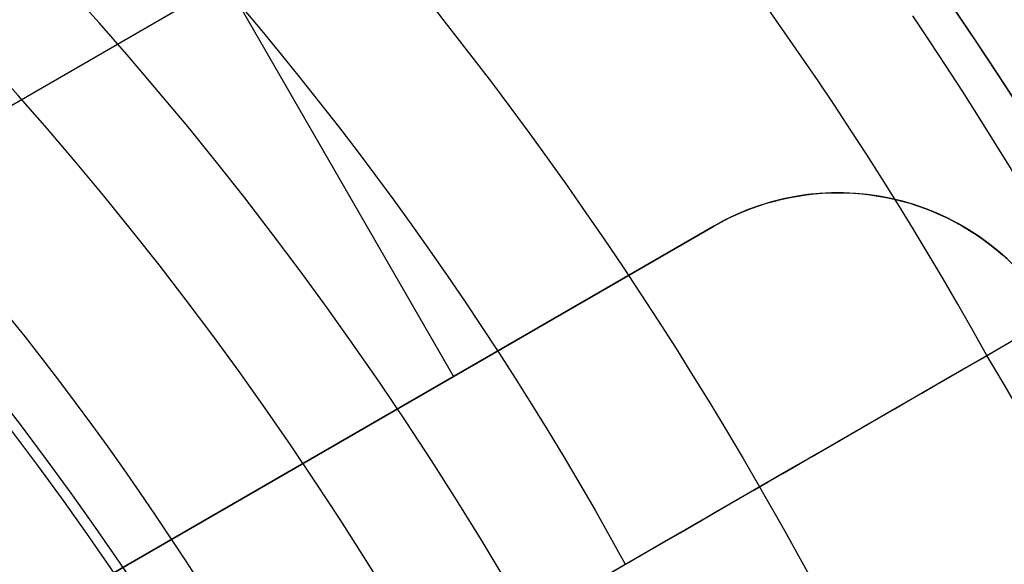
# Model space of a CAD drawing. Extents: x 19329 to 20306, y -2029 to -1182.
# Tile 31 of 66: x 19849.58 to 19861.47, y -1689.19 to -1682.62. Entities that reach past the tile are written whole.
import ezdxf

# ---------------------------------------------------------------- set-up
doc = ezdxf.new("R2010")
doc.units = 0
doc.layers.get('0').update_dxf_attribs({"linetype": 'CONTINUOUS'})
doc.layers.add('COLOR', color=7, linetype='CONTINUOUS')

msp = doc.modelspace()

# ---------------------------------------------------------------- linework, layer by layer
for p, q in [((19863.33176760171, -1675.664634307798, 261.0844421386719), (19838.21703089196, -1690.164634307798, 261.0844421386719)), ((19861.26380777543, -1686.673526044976, 103.0887206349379), (19879.45617971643, -1676.170155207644, 89.05580518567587)), ((19849.82343735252, -1678.267519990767, 258.0844421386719), (19854.82343735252, -1686.927774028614, 258.0844421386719)), ((19857.96642714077, -1685.113168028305, 261.0844421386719), (19847.57412229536, -1691.113168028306, 261.0844421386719)), ((19847.57412229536, -1691.113168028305, 258.0844421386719), (19857.96642714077, -1685.113168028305, 258.0844421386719)), ((19857.96642714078, -1685.113168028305, 259.5844421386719), (19847.57412229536, -1691.113168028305, 259.5844421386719)), ((19857.96642714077, -1685.113168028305, 258.0844421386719), (19857.96642714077, -1685.113168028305, 261.0844421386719)), ((19858.51842789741, -1688.258571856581, 62.12500292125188), (19862.46428768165, -1685.980428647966, 62.12500292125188)), ((19852.77027471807, -1688.113168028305, 261.0844421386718), (19852.77027471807, -1688.113168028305, 258.0844421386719))]:
    msp.add_line(p, q)
at = {"extrusion": (0.1124755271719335, 0.194813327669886, 0.9743700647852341)}
msp.add_lwpolyline([(-18054.37167406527, -8257.823916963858), (-18054.88222366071, -8257.51494856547), (-18055.39076947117, -8257.201283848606), (-18055.89725107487, -8256.882941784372), (-18056.4016082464, -8256.559942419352), (-18056.90378097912, -8256.232306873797), (-18057.40370950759, -8255.900057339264), (-18057.90133433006, -8255.563217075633), (-18058.39659623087, -8255.221810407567), (-18058.88943630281, -8254.87586272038), (-18059.37979596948, -8254.525400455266), (-18059.86761700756, -8254.170451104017), (-18060.35284156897, -8253.811043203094), (-18060.83541220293, -8253.447206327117), (-18061.31527187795, -8253.07897108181), (-18061.79236400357, -8252.706369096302), (-18062.26663245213, -8252.3294330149), (-18062.73802158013, -8251.948196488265), (-18063.2064762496, -8251.562694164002), (-18063.67194184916, -8251.172961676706), (-18064.13436431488, -8250.779035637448), (-18064.59369015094, -8250.380953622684), (-18065.04986644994, -8249.978754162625), (-18065.50284091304, -8249.572476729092), (-18065.95256186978, -8249.16216172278), (-18066.39897829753, -8248.747850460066), (-18066.84203984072, -8248.32958515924), (-18067.28169682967, -8247.90740892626), (-18067.71790029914, -8247.481365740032), (-18068.1506020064, -8247.051500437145), (-18068.57975444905, -8246.617858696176), (-18069.00531088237, -8246.180487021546), (-18069.42722533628, -8245.73943272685), (-18069.84545263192, -8245.294743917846), (-18070.25994839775, -8244.846469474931), (-18070.67066908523, -8244.394659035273), (-18071.07757198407, -8243.939362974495), (-18071.48061523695, -8243.480632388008), (-18071.87975785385, -8243.018519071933), (-18072.27495972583, -8242.55307550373), (-18072.66618163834, -8242.084354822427), (-18073.05338528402, -8241.61241080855), (-18073.436533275, -8241.137297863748), (-18073.81558915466, -8240.659070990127), (-18074.19051740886, -8240.177785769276), (-18074.56128347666, -8239.693498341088), (-18074.9278537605, -8239.206265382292), (-18075.29019563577, -8238.716144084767), (-18075.64827745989, -8238.223192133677), (-18076.00206858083, -8237.727467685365), (-18076.35153934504, -8237.229029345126), (-18076.69666110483, -8236.727936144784), (-18077.03740622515, -8236.224247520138), (-18077.37374808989, -8235.718023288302), (-18077.70566110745, -8235.209323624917), (-18078.03312071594, -8234.698209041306), (-18078.35610338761, -8234.184740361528), (-18078.67458663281, -8233.668978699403), (-18078.98854900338, -8233.150985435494), (-18079.29797009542, -8232.630822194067), (-18079.60283055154, -8232.108550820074), (-18079.90311206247, -8231.584233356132), (-18080.19879736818, -8231.057932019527), (-18080.48987025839, -8230.529709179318), (-18080.77631557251, -8229.999627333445), (-18081.05811919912, -8229.467749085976), (-18081.33526807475, -8228.934137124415), (-18081.60775018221, -8228.398854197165), (-18081.87555454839, -8227.861963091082), (-18082.1386712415, -8227.323526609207), (-18082.39709136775, -8226.783607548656), (-18082.65080706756, -8226.242268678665), (-18082.89981151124, -8225.699572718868), (-18083.14409889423, -8225.15558231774), (-18083.38366443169, -8224.61036003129), (-18083.61850435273, -8224.063968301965), (-18083.8486158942, -8223.51646943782), (-18084.07399729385, -8222.967925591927), (-18084.29464778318, -8222.418398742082), (-18084.51056757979, -8221.867950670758), (-18084.7217578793, -8221.316642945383), (-18084.92822084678, -8220.764536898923), (-18085.1299596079, -8220.211693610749), (-18085.32697823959, -8219.658173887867), (-18085.51928176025, -8219.104038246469), (-18085.70687611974, -8218.549346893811), (-18085.88976818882, -8217.994159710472), (-18086.06796574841, -8217.438536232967), (-18086.24147747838, -8216.882535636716), (-18086.41031294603, -8216.326216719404), (-18086.57448259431, -8215.769637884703), (-18086.73399772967, -8215.212857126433), (-18086.88887050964, -8214.655932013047), (-18087.03911393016, -8214.098919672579), (-18087.1847418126, -8213.541876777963), (-18087.32576879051, -8212.984859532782), (-18087.46221029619, -8212.427923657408), (-18087.59408254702, -8211.871124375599), (-18087.72140253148, -8211.314516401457), (-18087.84418799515, -8210.758153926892), (-18087.96245742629, -8210.202090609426), (-18088.07623004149, -8209.646379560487), (-18088.18552577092, -8209.091073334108), (-18088.29036524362, -8208.536223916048), (-18088.39076977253, -8207.981882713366), (-18088.48676133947, -8207.428100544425), (-18088.57836257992, -8206.874927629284), (-18088.66559676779, -8206.322413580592), (-18088.74848780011, -8205.77060739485), (-18088.82706018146, -8205.21955744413), (-18088.90133900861, -8204.669311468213), (-18088.97134995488, -8204.119916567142), (-18089.03711925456, -8203.571419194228), (-18089.09867368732, -8203.023865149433), (-18089.15604056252, -8202.477299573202), (-18089.20924770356, -8201.931766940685), (-18089.25832343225, -8201.387311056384), (-18089.30329655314, -8200.843975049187), (-18089.34419633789, -8200.301801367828), (-18089.38105250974, -8199.76083177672), (-18089.41389522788, -8199.221107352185), (-18089.44275507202, -8198.682668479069), (-18089.46766302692, -8198.14555484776), (-18089.48865046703, -8197.609805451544), (-18089.50574914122, -8197.075458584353), (-18089.51899115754, -8196.542551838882), (-18089.52840896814, -8196.011122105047), (-18089.53403535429, -8195.481205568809), (-18089.5359034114, -8194.952837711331), (-18089.53410419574, -8194.434296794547), (-18089.52868554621, -8193.914263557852), (-18089.51961616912, -8193.392771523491), (-18089.50686506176, -8192.869854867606), (-18089.49040152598, -8192.3455484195), (-18089.4701951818, -8191.819887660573), (-18089.4462159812, -8191.29290872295), (-18089.41843422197, -8190.764648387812), (-18089.38682056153, -8190.235144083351), (-18089.35134603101, -8189.704433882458), (-18089.31198204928, -8189.172556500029), (-18089.26870043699, -8188.63955128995), (-18089.22147343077, -8188.105458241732), (-18089.17027369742, -8187.570317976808), (-18089.11507434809, -8187.034171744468), (-18089.05584895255, -8186.497061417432), (-18088.99257155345, -8185.95902948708), (-18088.92521668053, -8185.4201190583), (-18088.85375936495, -8184.880373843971), (-18088.77817515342, -8184.339838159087), (-18088.69844012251, -8183.798556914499), (-18088.61453089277, -8183.256575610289), (-18088.52642464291, -8182.713940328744), (-18088.43409912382, -8182.170697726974), (-18088.33753267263, -8181.62689502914), (-18088.23670422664, -8181.082580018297), (-18088.13159333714, -8180.537801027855), (-18088.02218018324, -8179.992606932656), (-18087.90844558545, -8179.447047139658), (-18087.79037101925, -8178.901171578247), (-18087.66793862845, -8178.355030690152), (-18087.54113123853, -8177.808675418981), (-18087.40993236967, -8177.262157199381), (-18087.27432624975, -8176.715527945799), (-18087.1342978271, -8176.168840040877), (-18086.9898327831, -8175.622146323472), (-18086.84091754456, -8175.075500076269), (-18086.68753929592, -8174.528955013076), (-18086.52968599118, -8173.982565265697), (-18086.3673463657, -8173.436385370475), (-18086.20050994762, -8172.890470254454), (-18086.02916706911, -8172.344875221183), (-18085.85330887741, -8171.799655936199), (-18085.67292734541, -8171.254868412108), (-18085.48801528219, -8170.710568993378), (-18085.29856634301, -8170.166814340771), (-18085.10457503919, -8169.623661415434), (-18084.90603674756, -8169.081167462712), (-18084.70294771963, -8168.539389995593), (-18084.49530509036, -8167.998386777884), (-18084.28310688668, -8167.458215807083), (-18084.06635203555, -8166.918935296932), (-18083.84504037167, -8166.380603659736), (-18083.61917264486, -8165.843279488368), (-18083.38875052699, -8165.307021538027), (-18083.15377661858, -8164.771888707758), (-18082.91425445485, -8164.237940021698), (-18082.67018851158, -8163.705234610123), (-18082.42158421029, -8163.173831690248), (-18082.16844792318, -8162.643790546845), (-18081.91078697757, -8162.115170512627), (-18081.64860965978, -8161.588030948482), (-18081.38192521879, -8161.062431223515), (-18081.11074386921, -8160.538430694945), (-18080.83507679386, -8160.016088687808), (-18080.55493614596, -8159.495464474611), (-18080.27033505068, -8158.976617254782), (-18079.98128760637, -8158.459606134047), (-18079.68780888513, -8157.944490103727), (-18079.38991493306, -8157.431328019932), (-18079.08762276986, -8156.920178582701), (-18078.78095038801, -8156.41110031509), (-18078.46991675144, -8155.904151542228), (-18078.15454179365, -8155.399390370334), (-18077.83484641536, -8154.896874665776), (-18077.51085248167, -8154.39666203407), (-18077.1825828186, -8153.898809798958), (-18076.85006120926, -8153.403374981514), (-18076.51331238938, -8152.910414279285), (-18076.17236204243, -8152.419984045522), (-18075.82723679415, -8151.932140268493), (-18075.47796420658, -8151.446938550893), (-18075.12457277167, -8150.964434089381), (-18074.76709190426, -8150.484681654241), (-18074.40555193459, -8150.007735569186), (-18074.03998410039, -8149.533649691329), (-18073.67042053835, -8149.062477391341), (-18073.29689427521, -8148.594271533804), (-18072.91943921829, -8148.12908445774), (-18072.53809014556, -8147.666967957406), (-18072.15288269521, -8147.207973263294), (-18071.76385335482, -8146.752151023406), (-18071.37103944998, -8146.29955128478), (-18070.97447913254, -8145.850223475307), (-18070.57421136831, -8145.404216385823), (-18070.1702759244, -8144.961578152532), (-18069.76271335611, -8144.522356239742), (-18069.35156499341, -8144.086597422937), (-18068.93687292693, -8143.654347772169), (-18068.51867999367, -8143.225652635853), (-18068.09702976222, -8142.800556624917), (-18067.67196651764, -8142.379103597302), (-18067.24353524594, -8141.961336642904), (-18066.81178161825, -8141.547298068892), (-18066.37675197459, -8141.137029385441), (-18065.93849330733, -8140.730571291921), (-18065.49705324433, -8140.327963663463), (-18065.05248003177, -8139.929245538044), (-18064.60482251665, -8139.534455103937), (-18064.15413012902, -8139.143629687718), (-18063.70045286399, -8138.756805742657), (-18063.24384126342, -8138.374018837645), (-18062.78434639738, -8137.995303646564), (-18062.32201984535, -8137.620693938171), (-18061.85691367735, -8137.250222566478), (-18061.38908043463, -8136.883921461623), (-18060.91857311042, -8136.521821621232), (-18060.4454451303, -8136.163953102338), (-18059.96975033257, -8135.810345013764), (-18059.49154294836, -8135.461025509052), (-18059.01087758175, -8135.116021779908), (-18058.5278091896, -8134.77536005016), (-18058.04239306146, -8134.439065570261), (-18057.55468479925, -8134.107162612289), (-18057.06474029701, -8133.779674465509), (-18056.57261572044, -8133.456623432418), (-18056.07836748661, -8133.138030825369), (-18055.58205224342, -8132.823916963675)], dxfattribs=at)
at = {"extrusion": (0.1124755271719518, 0.1948133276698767, 0.9743700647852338)}
msp.add_lwpolyline([(-18053.46081628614, -8132.823916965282), (-18053.98188590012, -8133.128708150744), (-18054.50100556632, -8133.438358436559), (-18055.01811201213, -8133.752850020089), (-18055.53314213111, -8134.072163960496), (-18056.04603300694, -8134.396280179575), (-18056.5567219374, -8134.725177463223), (-18057.06514645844, -8135.058833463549), (-18057.5712443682, -8135.397224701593), (-18058.07495375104, -8135.740326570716), (-18058.57621300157, -8136.088113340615), (-18059.07496084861, -8136.440558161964), (-18059.57113637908, -8136.797633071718), (-18060.06467906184, -8137.159308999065), (-18060.55552877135, -8137.525555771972), (-18061.04362581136, -8137.896342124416), (-18061.52891093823, -8138.271635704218), (-18062.01132538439, -8138.651403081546), (-18062.49081088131, -8139.035609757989), (-18062.96730968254, -8139.424220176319), (-18063.44076458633, -8139.817197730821), (-18063.91111895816, -8140.214504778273), (-18064.37831675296, -8140.616102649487), (-18064.84230253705, -8141.021951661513), (-18065.30302150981, -8141.432011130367), (-18065.76041952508, -8141.846239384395), (-18066.21444311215, -8142.264593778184), (-18066.66503949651, -8142.687030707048), (-18067.11215662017, -8143.113505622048), (-18067.55574316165, -8143.543973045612), (-18067.99574855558, -8143.978386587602), (-18068.43212301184, -8144.416698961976), (-18068.86481753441, -8144.858862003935), (-18069.29378393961, -8145.304826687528), (-18069.71897487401, -8145.754543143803), (-18070.1403438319, -8146.207960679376), (-18070.5578451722, -8146.665027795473), (-18070.9714341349, -8147.125692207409), (-18071.38106685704, -8147.589900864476), (-18071.78670038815, -8148.057599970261), (-18072.18829270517, -8148.528735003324), (-18072.58580272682, -8149.003250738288), (-18072.97919032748, -8149.481091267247), (-18073.36841635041, -8149.96220002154), (-18073.7534426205, -8150.446519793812), (-18074.13423195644, -8150.933992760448), (-18074.51074818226, -8151.424560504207), (-18074.88295613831, -8151.918164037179), (-18075.25082169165, -8152.414743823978), (-18075.61431174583, -8152.914239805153), (-18075.97339425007, -8153.416591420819), (-18076.32803820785, -8153.921737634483), (-18076.67821368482, -8154.429616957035), (-18077.0238918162, -8154.940167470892), (-18077.36504481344, -8155.453326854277), (-18077.70164597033, -8155.969032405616), (-18078.03366966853, -8156.487221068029), (-18078.36109138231, -8157.007829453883), (-18078.6838876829, -8157.53079386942), (-18079.00203624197, -8158.056050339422), (-18079.31551583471, -8158.583534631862), (-18079.62430634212, -8159.113182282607), (-18079.92838875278, -8159.644928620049), (-18080.22774516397, -8160.178708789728), (-18080.52235878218, -8160.714457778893), (-18080.81221392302, -8161.252110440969), (-18081.09729601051, -8161.791601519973), (-18081.37759157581, -8162.332865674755), (-18081.65308825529, -8162.875837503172), (-18081.92377478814, -8163.420451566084), (-18082.18964101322, -8163.966642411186), (-18082.45067786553, -8164.514344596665), (-18082.70687737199, -8165.063492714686), (-18082.9582326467, -8165.614021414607), (-18083.20473788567, -8166.165865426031), (-18083.44638836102, -8166.718959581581), (-18083.68318041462, -8167.273238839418), (-18083.91511145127, -8167.828638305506), (-18084.14217993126, -8168.385093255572), (-18084.36438536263, -8168.94253915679), (-18084.58172829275, -8169.500911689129), (-18084.79421029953, -8170.060146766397), (-18085.00183398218, -8170.620180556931), (-18085.20460295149, -8171.180949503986), (-18085.40252181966, -8171.742390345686), (-18085.59559618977, -8172.304440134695), (-18085.78383264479, -8172.867036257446), (-18085.96723873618, -8173.43011645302), (-18086.1458229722, -8173.993618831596), (-18086.31959480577, -8174.557481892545), (-18086.48856462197, -8175.121644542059), (-18086.65274372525, -8175.686046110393), (-18086.8121443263, -8176.250626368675), (-18086.96677952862, -8176.815325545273), (-18087.11666331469, -8177.380084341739), (-18087.26181053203, -8177.944843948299), (-18087.4022368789, -8178.509546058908), (-18087.53795888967, -8179.07413288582), (-18087.66899392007, -8179.638547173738), (-18087.79536013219, -8180.202732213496), (-18087.91707647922, -8180.766631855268), (-18088.03416269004, -8181.330190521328), (-18088.14663925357, -8181.89335321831), (-18088.25452740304, -8182.456065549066), (-18088.3578491, -8183.018273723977), (-18088.45662701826, -8183.579924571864), (-18088.55088452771, -8184.140965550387), (-18088.64064567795, -8184.701344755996), (-18088.72593518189, -8185.261010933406), (-18088.80677839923, -8185.819913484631), (-18088.88320131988, -8186.37800247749), (-18088.95523054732, -8186.935228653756), (-18089.02289328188, -8187.491543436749), (-18089.08621730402, -8188.046898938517), (-18089.14523095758, -8188.601247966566), (-18089.19996313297, -8189.154544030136), (-18089.25044325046, -8189.706741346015), (-18089.29670124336, -8190.257794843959), (-18089.3387675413, -8190.807660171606), (-18089.37667305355, -8191.356293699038), (-18089.41044915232, -8191.903652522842), (-18089.44012765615, -8192.44969446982), (-18089.46574081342, -8192.994378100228), (-18089.48732128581, -8193.537662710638), (-18089.50490213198, -8194.079508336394), (-18089.51851679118, -8194.619875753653), (-18089.5281990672, -8195.158726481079), (-18089.53398311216, -8195.696022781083), (-18089.53590341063, -8196.231727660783), (-18089.53415174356, -8196.743370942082), (-18089.5288765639, -8197.256467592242), (-18089.52004780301, -8197.770985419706), (-18089.50763566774, -8198.286891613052), (-18089.49161065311, -8198.804152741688), (-18089.47194355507, -8199.322734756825), (-18089.44860548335, -8199.842602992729), (-18089.42156787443, -8200.363722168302), (-18089.3908025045, -8200.886056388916), (-18089.35628150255, -8201.409569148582), (-18089.31797736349, -8201.934223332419), (-18089.27586296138, -8202.459981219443), (-18089.22991156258, -8202.986804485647), (-18089.18009683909, -8203.51465420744), (-18089.12639288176, -8204.043490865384), (-18089.06877421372, -8204.573274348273), (-18089.00721580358, -8205.103963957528), (-18088.9416930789, -8205.635518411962), (-18088.87218193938, -8206.167895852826), (-18088.79865877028, -8206.701053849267), (-18088.72110045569, -8207.234949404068), (-18088.63948439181, -8207.769538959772), (-18088.55378850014, -8208.304778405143), (-18088.46399124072, -8208.840623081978), (-18088.37007162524, -8209.377027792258), (-18088.27200923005, -8209.913946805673), (-18088.16978420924, -8210.451333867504), (-18088.06337730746, -8210.989142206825), (-18087.95276987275, -8211.527324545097), (-18087.83794386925, -8212.065833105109), (-18087.71888188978, -8212.60461962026), (-18087.59556716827, -8213.143635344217), (-18087.46798359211, -8213.682831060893), (-18087.33611571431, -8214.222157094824), (-18087.19994876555, -8214.76156332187), (-18087.05946866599, -8215.300999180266), (-18086.91466203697, -8215.840413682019), (-18086.7655162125, -8216.379755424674), (-18086.61201925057, -8216.918972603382), (-18086.45415994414, -8217.458013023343), (-18086.29192783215, -8217.996824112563), (-18086.12531321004, -8218.53535293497), (-18085.9543071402, -8219.073546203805), (-18085.77890146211, -8219.611350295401), (-18085.5990888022, -8220.148711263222), (-18085.41486258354, -8220.685574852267), (-18085.22621703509, -8221.221886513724), (-18085.03314720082, -8221.757591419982), (-18084.83564894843, -8222.292634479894), (-18084.63371897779, -8222.826960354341), (-18084.42735482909, -8223.360513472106), (-18084.21655489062, -8223.893238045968), (-18084.0013184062, -8224.425078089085), (-18083.78164548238, -8224.955977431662), (-18083.5575370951, -8225.48587973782), (-18083.32899509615, -8226.014728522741), (-18083.09602221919, -8226.542467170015), (-18082.85862208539, -8227.069038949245), (-18082.61679920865, -8227.594387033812), (-18082.37055900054, -8228.118454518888), (-18082.11990777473, -8228.641184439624), (-18081.86485275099, -8229.162519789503), (-18081.60540205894, -8229.682403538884), (-18081.34156474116, -8230.200778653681), (-18081.07335075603, -8230.717588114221), (-18080.80077098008, -8231.232774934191), (-18080.52383720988, -8231.746282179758), (-18080.24256216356, -8232.258052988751), (-18079.95695948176, -8232.768030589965), (-18079.66704372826, -8233.276158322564), (-18079.37283039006, -8233.782379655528), (-18079.07433587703, -8234.286638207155), (-18078.7715775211, -8234.788877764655), (-18078.46457357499, -8235.289042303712), (-18078.15334321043, -8235.787076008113), (-18077.83790651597, -8236.282923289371), (-18077.51828449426, -8236.776528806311), (-18077.19449905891, -8237.267837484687), (-18076.86657303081, -8237.756794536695), (-18076.53453013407, -8238.243345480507), (-18076.1983949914, -8238.727436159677), (-18075.85819311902, -8239.209012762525), (-18075.51395092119, -8239.688021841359), (-18075.16569568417, -8240.16441033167), (-18074.81345556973, -8240.638125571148), (-18074.45725960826, -8241.10911531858), (-18074.09713769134, -8241.577327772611), (-18073.73312056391, -8242.042711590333), (-18073.36523981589, -8242.505215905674), (-18072.99352787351, -8242.964790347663), (-18072.61801799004, -8243.421385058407), (-18072.23874423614, -8243.874950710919), (-18071.85574148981, -8244.325438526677), (-18071.46904542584, -8244.77280029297), (-18071.07869250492, -8245.216988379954), (-18070.68471996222, -8245.657955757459), (-18070.28716579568, -8246.095656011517), (-18069.88606875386, -8246.530043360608), (-18069.48146832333, -8246.961072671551), (-18069.0734047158, -8247.38869947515), (-18068.66191885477, -8247.812879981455), (-18068.24705236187, -8248.23357109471), (-18067.82884754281, -8248.650730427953), (-18067.40734737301, -8249.06431631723), (-18066.9825954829, -8249.474287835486), (-18066.55463614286, -8249.880604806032), (-18066.12351424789, -8250.283227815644), (-18065.68927530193, -8250.682118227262), (-18065.25196540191, -8251.077238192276), (-18064.81163122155, -8251.468550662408), (-18064.36831999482, -8251.85601940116), (-18063.92207949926, -8252.239608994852), (-18063.47295803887, -8252.619284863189), (-18063.02100442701, -8252.995013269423), (-18062.56626796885, -8253.366761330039), (-18062.1087984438, -8253.734497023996), (-18061.6486460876, -8254.098189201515), (-18061.18586157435, -8254.457807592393), (-18060.72049599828, -8254.813322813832), (-18060.25260085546, -8255.164706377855), (-18059.78222802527, -8255.511930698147), (-18059.30942975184, -8255.85496909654), (-18058.83425862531, -8256.193795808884), (-18058.35676756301, -8256.528385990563), (-18057.8770097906, -8256.858715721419), (-18057.39503882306, -8257.18476201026), (-18056.91090844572, -8257.50650279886), (-18056.42467269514, -8257.82391696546)], dxfattribs=at)
at = {"extrusion": (0.1124755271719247, 0.1948133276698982, 0.9743700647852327)}
msp.add_lwpolyline([(-18059.82186219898, -8132.823916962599), (-18060.29727702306, -8133.159034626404), (-18060.77044049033, -8133.498225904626), (-18061.24130344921, -8133.84146741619), (-18061.70981704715, -8134.18873495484), (-18062.1759327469, -8134.540003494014), (-18062.63960234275, -8134.895247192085), (-18063.10077797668, -8135.254439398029), (-18063.55941215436, -8135.617552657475), (-18064.01545776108, -8135.984558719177), (-18064.4688680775, -8136.355428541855), (-18064.91959679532, -8136.730132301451), (-18065.36759803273, -8137.108639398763), (-18065.81282634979, -8137.490918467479), (-18066.25523676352, -8137.876937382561), (-18066.69478476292, -8138.266663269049), (-18067.13142632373, -8138.660062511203), (-18067.56511792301, -8139.057100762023), (-18067.9958165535, -8139.457742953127), (-18068.42347973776, -8139.861953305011), (-18068.84806554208, -8140.269695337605), (-18069.26953259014, -8140.680931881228), (-18069.68784007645, -8141.09562508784), (-18070.10294777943, -8141.513736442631), (-18070.5148160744, -8141.93522677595), (-18070.92340594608, -8142.360056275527), (-18071.328679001, -8142.788184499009), (-18071.73059747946, -8143.219570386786), (-18072.12912426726, -8143.654172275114), (-18072.52422290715, -8144.091947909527), (-18072.91585760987, -8144.532854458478), (-18073.30399326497, -8144.976848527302), (-18073.68859545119, -8145.423886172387), (-18074.06963044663, -8145.873922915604), (-18074.44706523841, -8146.326913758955), (-18074.8208675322, -8146.782813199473), (-18075.19100576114, -8147.241575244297), (-18075.55744909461, -8147.703153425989), (-18075.92016744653, -8148.167500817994), (-18076.27913148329, -8148.634570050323), (-18076.6343126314, -8149.104313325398), (-18076.98568308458, -8149.576682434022), (-18077.33321581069, -8150.051628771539), (-18077.67688455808, -8150.529103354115), (-18078.01666386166, -8151.009056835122), (-18078.35252904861, -8151.491439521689), (-18078.68445624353, -8151.976201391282), (-18079.01242237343, -8152.463292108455), (-18079.33640517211, -8152.95266104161), (-18079.65638318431, -8153.444257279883), (-18079.9723357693, -8153.938029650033), (-18080.28424310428, -8154.433926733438), (-18080.59208618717, -8154.931896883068), (-18080.89584683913, -8155.431888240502), (-18081.19550770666, -8155.933848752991), (-18081.49105226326, -8156.437726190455), (-18081.78246481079, -8156.943468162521), (-18082.06973048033, -8157.451022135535), (-18082.35283523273, -8157.960335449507), (-18082.63176585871, -8158.47135533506), (-18082.90650997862, -8158.984028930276), (-18083.17705604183, -8159.498303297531), (-18083.44339332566, -8160.014125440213), (-18083.70551193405, -8160.531442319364), (-18083.96340279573, -8161.050200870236), (-18084.21705766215, -8161.570348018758), (-18084.46646910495, -8162.091830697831), (-18084.71163051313, -8162.614595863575), (-18084.95253608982, -8163.138590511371), (-18085.18918084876, -8163.663761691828), (-18085.42156061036, -8164.19005652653), (-18085.64967199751, -8164.717422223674), (-18085.87351243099, -8165.245806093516), (-18086.09308012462, -8165.775155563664), (-18086.30837407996, -8166.30541819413), (-18086.51939408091, -8166.836541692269), (-18086.72614068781, -8167.368473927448), (-18086.92861523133, -8167.901162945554), (-18087.12681980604, -8168.434556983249), (-18087.32075726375, -8168.968604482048), (-18087.51043120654, -8169.503254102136), (-18087.69584597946, -8170.038454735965), (-18087.87700666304, -8170.574155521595), (-18088.05391906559, -8171.110305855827), (-18088.2265897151, -8171.646855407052), (-18088.39502585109, -8172.183754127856), (-18088.55923541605, -8172.720952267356), (-18088.71922704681, -8173.258400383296), (-18088.87501006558, -8173.796049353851), (-18089.0265944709, -8174.333850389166), (-18089.17399092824, -8174.871755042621), (-18089.3172107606, -8175.409715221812), (-18089.45626593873, -8175.947683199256), (-18089.59116907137, -8176.485611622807), (-18089.72193339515, -8177.023453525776), (-18089.84857276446, -8177.561162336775), (-18089.97110164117, -8178.098691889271), (-18090.08953508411, -8178.635996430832), (-18090.20388873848, -8179.173030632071), (-18090.31417882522, -8179.709749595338), (-18090.4204221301, -8180.246108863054), (-18090.52263599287, -8180.782064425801), (-18090.62083829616, -8181.317572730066), (-18090.71504745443, -8181.852590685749), (-18090.80528240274, -8182.387075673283), (-18090.89156258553, -8182.920985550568), (-18090.97390794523, -8183.454278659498), (-18091.05233891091, -8183.986913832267), (-18091.12687638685, -8184.51885039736), (-18091.19754174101, -8185.050048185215), (-18091.26435679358, -8185.580467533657), (-18091.32734380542, -8186.11006929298), (-18091.38652546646, -8186.638814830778), (-18091.44192488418, -8187.166666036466), (-18091.49356557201, -8187.693585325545), (-18091.54147143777, -8188.219535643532), (-18091.58566677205, -8188.744480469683), (-18091.62617623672, -8189.268383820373), (-18091.66302485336, -8189.791210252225), (-18091.69623799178, -8190.312924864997), (-18091.7258413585, -8190.833493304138), (-18091.75186098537, -8191.352881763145), (-18091.77432321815, -8191.871056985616), (-18091.79325470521, -8192.38798626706), (-18091.80868238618, -8192.903637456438), (-18091.82063348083, -8193.417978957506), (-18091.82913547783, -8193.930979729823), (-18091.83421612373, -8194.442609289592), (-18091.83590341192, -8194.95283771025), (-18091.83415593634, -8195.472086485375), (-18091.8288937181, -8195.992785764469), (-18091.82008726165, -8196.514903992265), (-18091.80770733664, -8197.038409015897), (-18091.79172498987, -8197.563268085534), (-18091.77211155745, -8198.089447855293), (-18091.74883867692, -8198.616914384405), (-18091.72187829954, -8199.145633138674), (-18091.6912027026, -8199.675568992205), (-18091.6567845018, -8200.206686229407), (-18091.61859666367, -8200.738948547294), (-18091.57661251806, -8201.272319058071), (-18091.53080577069, -8201.806760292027), (-18091.48115051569, -8202.342234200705), (-18091.42762124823, -8202.878702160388), (-18091.37019287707, -8203.416124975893), (-18091.30884073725, -8203.954462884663), (-18091.24354060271, -8204.49367556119), (-18091.17426869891, -8205.033722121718), (-18091.10100171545, -8205.574561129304), (-18091.02371681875, -8206.116150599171), (-18090.94239166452, -8206.658448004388), (-18090.85700441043, -8207.20141028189), (-18090.76753372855, -8207.744993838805), (-18090.67395881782, -8208.289154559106), (-18090.57625941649, -8208.833847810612), (-18090.47441581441, -8209.37902845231), (-18090.36840886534, -8209.924650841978), (-18090.25821999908, -8210.470668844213), (-18090.14383123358, -8211.017035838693), (-18090.02522518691, -8211.563704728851), (-18089.90238508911, -8212.11062795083), (-18089.77529479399, -8212.65775748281), (-18089.64393879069, -8213.205044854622), (-18089.50830221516, -8213.752441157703), (-18089.36837086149, -8214.299897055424), (-18089.22413119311, -8214.847362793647), (-18089.07557035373, -8215.39478821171), (-18088.92267617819, -8215.942122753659), (-18088.7654372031, -8216.489315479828), (-18088.60384267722, -8217.03631507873), (-18088.43788257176, -8217.583069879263), (-18088.26754759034, -8218.129527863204), (-18088.09282917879, -8218.67563667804), (-18087.91371953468, -8219.221343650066), (-18087.73021161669, -8219.7665957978), (-18087.54229915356, -8220.311339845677), (-18087.34997665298, -8220.855522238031), (-18087.15323941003, -8221.399089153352), (-18086.95208351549, -8221.941986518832), (-18086.74650586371, -8222.484160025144), (-18086.53650416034, -8223.025555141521), (-18086.32207692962, -8223.566117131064), (-18086.10322352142, -8224.105791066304), (-18085.87994411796, -8224.64452184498), (-18085.65223974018, -8225.182254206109), (-18085.42011225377, -8225.718932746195), (-18085.18356437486, -8226.254501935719), (-18084.9425996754, -8226.788906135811), (-18084.69722258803, -8227.322089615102), (-18084.44743841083, -8227.853996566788), (-18084.19325331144, -8228.384571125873), (-18083.93467433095, -8228.913757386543), (-18083.67170938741, -8229.441499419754), (-18083.40436727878, -8229.967741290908), (-18083.13265768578, -8230.492427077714), (-18082.85659117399, -8231.015500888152), (-18082.57617919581, -8231.536906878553), (-18082.2914340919, -8232.056589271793), (-18082.00236909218, -8232.574492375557), (-18081.70899831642, -8233.090560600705), (-18081.4113367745, -8233.60473847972), (-18081.1094003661, -8234.11697068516), (-18080.80320588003, -8234.627202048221), (-18080.49277099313, -8235.135377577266), (-18080.17811426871, -8235.641442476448), (-18079.8592551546, -8236.14534216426), (-18079.53621398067, -8236.647022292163), (-18079.20901195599, -8237.14642876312), (-18078.87767116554, -8237.643507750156), (-18078.54221456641, -8238.138205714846), (-18078.20266598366, -8238.63046942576), (-18077.85905010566, -8239.120245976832), (-18077.51139247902, -8239.60748280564), (-18077.15971950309, -8240.09212771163), (-18076.80405842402, -8240.57412887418), (-18076.44443732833, -8241.053434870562), (-18076.08088513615, -8241.529994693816), (-18075.71343159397, -8242.003757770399), (-18075.34210726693, -8242.474673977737), (-18074.96694353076, -8242.942693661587), (-18074.5879725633, -8243.407767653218), (-18074.2052273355, -8243.869847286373), (-18073.81874160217, -8244.32888441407), (-18073.4285498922, -8244.784831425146), (-18073.03468749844, -8245.237641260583), (-18072.6371904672, -8245.687267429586), (-18072.2360955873, -8246.133664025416), (-18071.83144037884, -8246.576785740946), (-18071.42326308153, -8247.016587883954), (-18071.01160264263, -8247.453026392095), (-18070.59649870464, -8247.88605784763), (-18070.17799159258, -8248.315639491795), (-18069.75612230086, -8248.741729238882), (-18069.33093248, -8249.16428568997), (-18068.90246442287, -8249.583268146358), (-18068.47076105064, -8249.998636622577), (-18068.03586589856, -8250.410351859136), (-18067.59782310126, -8250.81837533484), (-18067.1566773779, -8251.222669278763), (-18066.71247401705, -8251.623196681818), (-18066.2652588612, -8252.019921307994), (-18065.81507829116, -8252.412807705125), (-18065.36197921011, -8252.801821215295), (-18064.90600902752, -8253.186927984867), (-18064.44721564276, -8253.568094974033), (-18063.98564742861, -8253.94528996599), (-18063.52135321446, -8254.318481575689), (-18063.05438226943, -8254.687639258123), (-18062.58478428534, -8255.052733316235), (-18062.11260935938, -8255.413734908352), (-18061.6379079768, -8255.77061605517), (-18061.16073099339, -8256.123349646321), (-18060.68112961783, -8256.471909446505), (-18060.19915539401, -8256.816270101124), (-18059.71486018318, -8257.156407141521), (-18059.22829614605, -8257.492296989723), (-18058.73951572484, -8257.823916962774)], dxfattribs=at)
at = {"extrusion": (0.1124755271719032, 0.1948133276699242, 0.9743700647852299)}
msp.add_lwpolyline([(-18060.57947967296, -8257.823916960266), (-18061.04541041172, -8257.486593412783), (-18061.5090698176, -8257.145333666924), (-18061.97041101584, -8256.80016149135), (-18062.42938744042, -8256.451101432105), (-18062.88595284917, -8256.098178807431), (-18063.34006133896, -8255.741419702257), (-18063.79166736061, -8255.380850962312), (-18064.24072573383, -8255.01650018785), (-18064.68719166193, -8254.648395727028), (-18065.13102074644, -8254.27656666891), (-18065.57216900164, -8253.901042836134), (-18066.01059286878, -8253.521854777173), (-18066.44624923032, -8253.139033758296), (-18066.8790954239, -8252.752611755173), (-18067.30908925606, -8252.362621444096), (-18067.73618901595, -8251.969096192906), (-18068.16035348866, -8251.572070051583), (-18068.58154196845, -8251.171577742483), (-18068.99971427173, -8250.767654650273), (-18069.41483074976, -8250.360336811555), (-18069.8268523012, -8249.949660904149), (-18070.23574038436, -8249.535664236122), (-18070.64145702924, -8249.118384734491), (-18071.04396484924, -8248.697860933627), (-18071.44322705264, -8248.274131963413), (-18071.83920745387, -8247.847237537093), (-18072.23187048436, -8247.417217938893), (-18072.62118120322, -8246.984114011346), (-18073.00710530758, -8246.547967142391), (-18073.38960914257, -8246.108819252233), (-18073.76865971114, -8245.666712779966), (-18074.14422468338, -8245.221690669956), (-18074.51627240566, -8244.77379635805), (-18074.88477190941, -8244.323073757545), (-18075.24969291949, -8243.869567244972), (-18075.61100586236, -8243.413321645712), (-18075.9686818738, -8242.954382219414), (-18076.32269280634, -8242.492794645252), (-18076.67301123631, -8242.028605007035), (-18077.01961047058, -8241.561859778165), (-18077.36246455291, -8241.092605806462), (-18077.70154826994, -8240.620890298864), (-18078.03683715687, -8240.146760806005), (-18078.36830750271, -8239.670265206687), (-18078.69593635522, -8239.191451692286), (-18079.01970152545, -8238.710368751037), (-18079.33958159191, -8238.227065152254), (-18079.65555590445, -8237.741589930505), (-18079.96760458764, -8237.253992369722), (-18080.27570854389, -8236.764321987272), (-18080.57984945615, -8236.272628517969), (-18080.88000979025, -8235.778961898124), (-18081.1761727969, -8235.283372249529), (-18081.46832251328, -8234.78590986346), (-18081.75644376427, -8234.286625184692), (-18082.04052216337, -8233.785568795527), (-18082.32054411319, -8233.282791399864), (-18082.59649680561, -8232.778343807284), (-18082.86836822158, -8232.272276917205), (-18083.13614713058, -8231.764641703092), (-18083.39982308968, -8231.255489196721), (-18083.65938644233, -8230.744870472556), (-18083.91482831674, -8230.232836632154), (-18084.16614062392, -8229.719438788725), (-18084.4133160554, -8229.204728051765), (-18084.65634808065, -8228.6887555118), (-18084.89523094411, -8228.17157222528), (-18085.12995966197, -8227.653229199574), (-18085.36053001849, -8227.133777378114), (-18085.58693856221, -8226.613267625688), (-18085.80918260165, -8226.091750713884), (-18086.0272602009, -8225.569277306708), (-18086.24117017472, -8225.045897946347), (-18086.45091208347, -8224.521663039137), (-18086.65648622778, -8223.996622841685), (-18086.85789364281, -8223.470827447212), (-18087.05513609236, -8222.944326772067), (-18087.24821606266, -8222.417170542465), (-18087.43713675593, -8221.889408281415), (-18087.62190208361, -8221.361089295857), (-18087.80251665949, -8220.832262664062), (-18087.97898579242, -8220.302977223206), (-18088.15131547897, -8219.773281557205), (-18088.31951239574, -8219.24322398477), (-18088.48358389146, -8218.712852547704), (-18088.64353797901, -8218.182214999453), (-18088.79938332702, -8217.651358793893), (-18088.95112925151, -8217.12033107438), (-18089.09878570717, -8216.58917866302), (-18089.24236327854, -8216.057948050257), (-18089.381873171, -8215.52668538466), (-18089.51732720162, -8214.99543646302), (-18089.64873778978, -8214.464246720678), (-18089.77611794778, -8213.933161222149), (-18089.89948127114, -8213.402224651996), (-18090.0188419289, -8212.87148130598), (-18090.13421465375, -8212.340975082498), (-18090.24561473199, -8211.81074947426), (-18090.35305799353, -8211.280847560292), (-18090.45656080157, -8210.751311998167), (-18090.55614004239, -8210.222185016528), (-18090.65181311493, -8209.693508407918), (-18090.74359792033, -8209.165323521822), (-18090.8315128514, -8208.637671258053), (-18090.91557678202, -8208.110592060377), (-18090.99580905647, -8207.584125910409), (-18091.07222947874, -8207.058312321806), (-18091.14485830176, -8206.53319033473), (-18091.21371621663, -8206.008798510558), (-18091.27882434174, -8205.485174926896), (-18091.34020421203, -8204.962357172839), (-18091.39787776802, -8204.440382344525), (-18091.45186734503, -8203.919287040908), (-18091.50219566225, -8203.399107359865), (-18091.54888581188, -8202.879878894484), (-18091.59196124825, -8202.361636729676), (-18091.63144577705, -8201.84441543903), (-18091.6673635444, -8201.328249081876), (-18091.69973902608, -8200.81317120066), (-18091.72859701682, -8200.299214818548), (-18091.75396261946, -8199.786412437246), (-18091.77586123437, -8199.27479603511), (-18091.79431854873, -8198.764397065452), (-18091.80936052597, -8198.25524645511), (-18091.82101339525, -8197.74737460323), (-18091.82930364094, -8197.240811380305), (-18091.83425799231, -8196.735586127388), (-18091.8359034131, -8196.231727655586), (-18091.83411061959, -8195.705789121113), (-18091.82871167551, -8195.178362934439), (-18091.81967593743, -8194.649481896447), (-18091.80697304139, -8194.119179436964), (-18091.79057291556, -8193.587489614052), (-18091.77044579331, -8193.054447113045), (-18091.74656222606, -8192.520087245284), (-18091.71889309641, -8191.984445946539), (-18091.68740963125, -8191.447559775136), (-18091.65208341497, -8190.909465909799), (-18091.61288640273, -8190.370202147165), (-18091.56979093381, -8189.829806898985), (-18091.52276974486, -8189.288319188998), (-18091.47179598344, -8188.745778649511), (-18091.41684322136, -8188.202225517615), (-18091.35788546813, -8187.657700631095), (-18091.29489718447, -8187.112245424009), (-18091.22785329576, -8186.565901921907), (-18091.15672920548, -8186.018712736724), (-18091.08150080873, -8185.47072106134), (-18091.00214450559, -8184.921970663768), (-18090.91863721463, -8184.372505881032), (-18090.83095638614, -8183.822371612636), (-18090.73908001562, -8183.27161331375), (-18090.6429866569, -8182.72027698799), (-18090.54265543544, -8182.168409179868), (-18090.4380660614, -8181.616056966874), (-18090.32919884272, -8181.06326795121), (-18090.21603469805, -8180.510090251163), (-18090.09855516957, -8179.956572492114), (-18089.97674243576, -8179.402763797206), (-18089.85057932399, -8178.84871377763), (-18089.72004932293, -8178.294472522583), (-18089.58513659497, -8177.740090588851), (-18089.44582598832, -8177.185618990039), (-18089.302103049, -8176.631109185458), (-18089.1539540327, -8176.076613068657), (-18089.0013659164, -8175.522182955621), (-18088.84432640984, -8174.967871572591), (-18088.68282396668, -8174.413732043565), (-18088.51684779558, -8173.859817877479), (-18088.34638787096, -8173.306182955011), (-18088.17143494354, -8172.752881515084), (-18087.99198055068, -8172.199968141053), (-18087.80801702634, -8171.647497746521), (-18087.61953751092, -8171.095525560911), (-18087.42653596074, -8170.544107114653), (-18087.22900715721, -8169.99329822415), (-18087.02694671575, -8169.44315497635), (-18086.82035109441, -8168.893733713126), (-18086.60921760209, -8168.345091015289), (-18086.39354440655, -8167.797283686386), (-18086.17333054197, -8167.250368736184), (-18085.94857591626, -8166.704403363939), (-18085.71928131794, -8166.159444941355), (-18085.4854484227, -8165.615550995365), (-18085.24707979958, -8165.07277919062), (-18085.00417891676, -8164.531187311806), (-18084.756750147, -8163.990833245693), (-18084.5047987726, -8163.451774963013), (-18084.24833099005, -8162.914070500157), (-18083.98735391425, -8162.377777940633), (-18083.72187558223, -8161.842955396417), (-18083.45190495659, -8161.309660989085), (-18083.17745192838, -8160.777952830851), (-18082.89852731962, -8160.247889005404), (-18082.61514288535, -8159.719527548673), (-18082.32731131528, -8159.192926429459), (-18082.03504623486, -8158.66814352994), (-18081.73836220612, -8158.145236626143), (-18081.43727472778, -8157.62426336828), (-18081.13180023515, -8157.105281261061), (-18080.82195609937, -8156.588347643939), (-18080.50776062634, -8156.073519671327), (-18080.18923305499, -8155.56085429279), (-18079.86639355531, -8155.050408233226), (-18079.5392632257, -8154.542237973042), (-18079.20786408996, -8154.036399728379), (-18078.87221909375, -8153.532949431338), (-18078.53235210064, -8153.03194271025), (-18078.18828788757, -8152.533434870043), (-18077.84005213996, -8152.037480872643), (-18077.48767144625, -8151.544135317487), (-18077.13117329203, -8151.05345242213), (-18076.77058605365, -8150.565486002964), (-18076.40593899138, -8150.080289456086), (-18076.03726224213, -8149.597915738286), (-18075.66458681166, -8149.11841734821), (-18075.28794456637, -8148.641846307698), (-18074.90736822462, -8148.168254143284), (-18074.52289134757, -8147.697691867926), (-18074.13454832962, -8147.23020996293), (-18073.74237438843, -8146.765858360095), (-18073.3464055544, -8146.304686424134), (-18072.94667865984, -8145.846742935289), (-18072.54323132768, -8145.392076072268), (-18072.1361019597, -8144.940733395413), (-18071.72532972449, -8144.492761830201), (-18071.31095454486, -8144.048207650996), (-18070.89301708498, -8143.607116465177), (-18070.47155873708, -8143.169533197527), (-18070.0466216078, -8142.735502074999), (-18069.61824850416, -8142.305066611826), (-18069.18648291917, -8141.878269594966), (-18068.75136901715, -8141.45515306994), (-18068.31295161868, -8141.035758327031), (-18067.87127618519, -8140.620125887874), (-18067.42638880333, -8140.208295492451), (-18066.97833616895, -8139.80030608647), (-18066.52716557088, -8139.396195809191), (-18066.07292487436, -8138.996001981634), (-18065.61566250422, -8138.599761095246), (-18065.1554274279, -8138.20750880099), (-18064.69226913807, -8137.819279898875), (-18064.22623763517, -8137.435108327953), (-18063.75738340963, -8137.055027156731), (-18063.28575742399, -8136.679068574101), (-18062.81141109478, -8136.307263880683), (-18062.33439627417, -8135.939643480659), (-18061.85476523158, -8135.576236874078), (-18061.37257063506, -8135.217072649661), (-18060.88786553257, -8134.862178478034), (-18060.4007033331, -8134.511581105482), (-18059.91113778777, -8134.165306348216), (-18059.41922297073, -8133.823379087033), (-18058.92501326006, -8133.485823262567), (-18058.42856331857, -8133.152661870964), (-18057.9299280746, -8132.823916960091)], dxfattribs=at)
for points in [[(19852.26941139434, -1682.474930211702), (19852.50715390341, -1682.758132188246), (19852.74243751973, -1683.043512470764), (19852.9752394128, -1683.331062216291), (19853.20553675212, -1683.62077258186), (19853.43330670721, -1683.912634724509), (19853.65852644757, -1684.206639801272), (19853.8811731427, -1684.502778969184), (19854.10122396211, -1684.80104338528), (19854.31865607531, -1685.101424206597), (19854.5334466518, -1685.403912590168), (19854.74557286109, -1685.70849969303), (19854.95501187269, -1686.015176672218), (19855.1617408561, -1686.323934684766), (19855.36573698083, -1686.634764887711), (19855.56697741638, -1686.947658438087), (19855.76543933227, -1687.26260649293), (19855.961099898, -1687.579600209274), (19856.15393628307, -1687.898630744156), (19856.34392565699, -1688.21968925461), (19856.53104518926, -1688.542766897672), (19856.7152720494, -1688.867854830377), (19856.8965834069, -1689.19494420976)], [(19861.26380777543, -1686.673526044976), (19861.08985778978, -1686.364740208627), (19860.9135751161, -1686.057472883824), (19860.73497507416, -1685.751731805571), (19860.55407298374, -1685.447524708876), (19860.37088416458, -1685.144859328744), (19860.18542393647, -1684.843743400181), (19859.99770761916, -1684.544184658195), (19859.80775053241, -1684.24619083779), (19859.615567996, -1683.949769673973), (19859.42117532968, -1683.654928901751), (19859.22458785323, -1683.361676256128), (19859.02582088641, -1683.070019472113), (19858.82488974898, -1682.77996628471), (19858.6218097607, -1682.491524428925)], [(19862.46428768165, -1685.980428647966), (19862.28553478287, -1685.663116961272), (19862.10438478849, -1685.347365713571), (19861.92085344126, -1685.033182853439), (19861.73495648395, -1684.720576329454), (19861.5467096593, -1684.409554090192), (19861.35612871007, -1684.100124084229), (19861.16322937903, -1683.792294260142), (19860.96802740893, -1683.486072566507), (19860.77053854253, -1683.181466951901), (19860.57077852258, -1682.8784853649), (19860.36876309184, -1682.577135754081)], [(19852.97053987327, -1691.461646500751), (19852.8074287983, -1691.167390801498), (19852.64169488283, -1690.874935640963), (19852.47335866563, -1690.584288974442), (19852.30244068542, -1690.29545875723), (19852.12896148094, -1690.008452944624), (19851.95294159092, -1689.723279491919), (19851.77440155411, -1689.439946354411), (19851.59336190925, -1689.158461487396), (19851.40984319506, -1688.87883284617), (19851.2238659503, -1688.601068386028), (19851.03545071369, -1688.325176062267), (19850.84461802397, -1688.051163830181), (19850.65138841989, -1687.779039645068), (19850.45578244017, -1687.508811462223), (19850.25782062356, -1687.240487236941), (19850.05752350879, -1686.974074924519), (19849.8549116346, -1686.709582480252), (19849.65000553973, -1686.447017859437), (19849.44282576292, -1686.186389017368)], [(19861.62220913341, -1687.284863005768), (19861.44424916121, -1686.978564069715), (19861.26380777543, -1686.673526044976)]]:
    msp.add_lwpolyline(points)
at = {"extrusion": (0, 0, -1)}
for centre, radius, start, end in [((-19817.78530688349, -1711.7758502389, -89.37470231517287), 70.9424557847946, 329.9999999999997, 149.9999999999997), ((-19817.78530688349, -1711.7758502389, -46.50000292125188), 70.9424557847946, 329.9999999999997, 149.9999999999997), ((-19817.78530688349, -1711.7758502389, -259.6250029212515), 65.00000000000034, 330.0000000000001, 150.0000000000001), ((-19817.78530688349, -1711.7758502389, -259.6250029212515), 64, 329.9999999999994, 149.9999999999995), ((-19817.78530688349, -1711.7758502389, -88.12500292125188), 52.0912327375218, 329.9999999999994, 149.9999999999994), ((-19817.78530688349, -1711.7758502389, -62.12500292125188), 47.0345567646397, 330.0000000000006, 150.0000000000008), ((-19817.78530688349, -1711.7758502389, -199.6250029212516), 39.9999999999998, 330.0000000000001, 150.0000000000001), ((-19817.78530688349, -1711.7758502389, -89.37470231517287), 70.94245578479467, 149.9999999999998, 329.9999999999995), ((-19817.78530688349, -1711.7758502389, -46.50000292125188), 70.94245578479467, 149.9999999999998, 329.9999999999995), ((-19817.78530688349, -1711.7758502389, -259.6250029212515), 65.00000000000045, 150.0000000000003, 329.9999999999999), ((-19817.78530688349, -1711.7758502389, -259.6250029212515), 64, 149.9999999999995, 329.9999999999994), ((-19859.46642714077, -1687.711244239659, -261.0844421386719), 3, 60.00000000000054, 240.0000000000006), ((-19859.46642714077, -1687.711244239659, -259.5844421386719), 3.00000000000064, 60.00000000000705, 240.0000000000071), ((-19817.78530688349, -1711.7758502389, -88.12500292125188), 52.0912327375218, 149.9999999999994, 329.9999999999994), ((-19817.78530688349, -1711.7758502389, -62.12500292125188), 47.0345567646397, 150.0000000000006, 330.0000000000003)]:
    msp.add_arc(centre, radius, start, end, dxfattribs=at)
for centre, radius, start, end in [((19817.78530688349, -1711.7758502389, 89.37470231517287), 73.2424557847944, 30.00000000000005, 210.0000000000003), ((19817.78530688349, -1711.7758502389, 46.50000292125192), 71.74245578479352, 52.49999999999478, 187.5000000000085), ((19817.78530692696, -1711.775850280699, 88.63012703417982), 71.44457953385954, 30.00000004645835, 209.9999999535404), ((19817.78530688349, -1711.7758502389, 89.05580518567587), 71.21139006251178, 29.99999999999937, 209.9999999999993), ((19817.78530688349, -1711.7758502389, 245.6831232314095), 65.00000000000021, 29.99999999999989, 209.9999999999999), ((19817.78530688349, -1711.7758502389, 245.6831232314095), 64.00000000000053, 29.99999999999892, 209.9999999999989), ((19817.78530688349, -1711.775850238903, 211.3914713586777), 58.01326896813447, 30.00000000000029, 209.9999999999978), ((19817.78530688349, -1711.775850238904, 212.0545527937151), 57.26209357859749, 30.00000000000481, 209.9999999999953), ((19817.78530688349, -1711.7758502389, 67.12500292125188), 53.5819397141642, 30.00000000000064, 210.0000000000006), ((19817.78530688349, -1711.7758502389, 65.62055118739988), 53.58193971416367, 29.99999999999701, 209.999999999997), ((19817.78530688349, -1711.7758502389, 67.12500292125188), 52.0912327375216, 30.00000000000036, 210.0000000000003), ((19817.78530688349, -1711.7758502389, 77.62500292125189), 52.09123273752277, 30.00000000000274, 210.0000000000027), ((19817.78530688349, -1711.7758502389, 105.1250029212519), 43.8181587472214, 29.99999999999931, 209.9999999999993), ((19817.78530688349, -1711.7758502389, 52.53957701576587), 42.50584972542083, 30.00000000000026, 210.0000000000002), ((19817.78530688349, -1711.7758502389, 200.6250029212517), 39.8744380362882, 29.99999999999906, 209.999999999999), ((19817.78530688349, -1711.7758502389, 89.37470231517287), 73.2424557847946, 210.0000000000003, 30.00000000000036), ((19817.78530686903, -1711.775850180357, 88.63012703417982), 71.44457953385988, 210.0000000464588, 29.9999999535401), ((19817.78530688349, -1711.775850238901, 89.05580518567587), 71.21139006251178, 209.999999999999, 29.99999999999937), ((19817.78530688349, -1711.7758502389, 245.6831232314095), 64.99999999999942, 209.9999999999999, 29.99999999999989), ((19817.78530688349, -1711.7758502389, 245.6831232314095), 63.99999999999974, 210.0000000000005, 30.00000000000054), ((19817.78530688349, -1711.775850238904, 211.3914713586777), 58.01326896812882, 209.9999999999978, 30.00000000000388), ((19817.78530688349, -1711.775850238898, 212.0545527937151), 57.2620935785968, 210.0000000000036, 29.99999999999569), ((19859.46642714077, -1687.711244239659, 258.0844421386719), 3.000000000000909, 299.999999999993, 119.9999999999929), ((19817.78530688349, -1711.7758502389, 67.12500292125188), 53.5819397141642, 210.0000000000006, 30.00000000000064), ((19817.78530688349, -1711.7758502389, 65.62055118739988), 53.58193971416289, 209.9999999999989, 29.99999999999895), ((19817.78530688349, -1711.7758502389, 67.12500292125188), 52.0912327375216, 210.0000000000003, 30.00000000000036), ((19817.78530688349, -1711.7758502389, 77.62500292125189), 52.09123273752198, 210.0000000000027, 30.00000000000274)]:
    msp.add_arc(centre, radius, start, end)
at = {"extrusion": (0.4999999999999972, -0.8660254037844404, 1.387778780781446e-16)}
msp.add_arc((16338.68853915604, 231.7412435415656, 11391.33402533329), 33.12905823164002, 284.2040239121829, 5.407000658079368e-13, dxfattribs=at)
at = {"extrusion": (0.5000000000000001, -0.8660254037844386, 4.904564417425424e-16)}
msp.add_arc((16338.688539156, 231.7412435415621, 11391.33402533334), 32.12905823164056, 284.4245334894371, 359.9999999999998, dxfattribs=at)
at = {"extrusion": (-0.5000000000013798, 0.866025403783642, -4.713071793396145e-12)}
msp.add_arc((-16350.2921240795, 93.01398547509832, -11391.33402535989), 12.11589143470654, 91.62524615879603, 123.743704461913, dxfattribs=at)
at = {"extrusion": (-0.4999999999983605, 0.8660254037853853, -3.576313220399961e-12)}
msp.add_arc((-16353.92349307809, 60.08211769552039, -11391.3340253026), 2.044130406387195, 17.99999388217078, 88.000006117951, dxfattribs=at)
at = {"layer": 'COLOR', "extrusion": (0, 0, -1)}
for centre, radius, start, end in [((-19817.78531401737, -1711.775867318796, 10.54089386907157), 152.392098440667, 333.3815781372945, 153.3815781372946), ((-19817.78531401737, -1711.775867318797, -43.50000292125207), 74.99999999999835, 63.38157813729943, 243.3815781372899), ((-19817.78531401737, -1711.775867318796, -18.68835025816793), 83.81579491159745, 333.3815781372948, 153.3815781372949), ((-19817.78531401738, -1711.7758673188, -43.50000292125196), 73.00000000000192, 63.38157813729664, 243.3815781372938), ((-19817.78531401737, -1711.775867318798, -33.3991820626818), 72.99999999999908, 63.38157813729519, 243.3815781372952), ((-19817.78531401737, -1711.775867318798, -32.97295255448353), 74.99999999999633, 63.38157813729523, 243.3815781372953), ((-19817.78531401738, -1711.775867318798, -43.50000292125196), 73.00000000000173, 63.38157813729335, 243.3815781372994), ((-19817.78531401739, -1711.775867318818, -26.2000005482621), 61.09154780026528, 333.3815781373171, 153.3815781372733), ((-19817.78531401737, -1711.775867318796, 10.54089386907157), 152.3920984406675, 153.3815781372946, 333.3815781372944), ((-19817.79341637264, -1711.771824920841, -28.2000005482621), 59.50000000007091, 333.3815781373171, 153.3815781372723), ((-19817.79341637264, -1711.771824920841, -26.2000005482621), 59.50000000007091, 333.3815781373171, 153.3815781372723), ((-19817.79341637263, -1711.771824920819, -27.2000005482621), 59.50000000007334, 333.3815781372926, 153.3815781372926), ((-19817.78531401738, -1711.775867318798, -43.50000292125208), 74.99999999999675, 243.3815781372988, 63.38157813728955), ((-19817.78531401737, -1711.775867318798, -32.97295255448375), 75.00000000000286, 243.3815781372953, 63.38157813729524), ((-19817.78531401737, -1711.775867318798, -33.39918206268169), 73.00000000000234, 243.3815781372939, 63.38157813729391), ((-19817.78531401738, -1711.775867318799, -43.50000292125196), 72.99999999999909, 243.3815781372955, 63.38157813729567), ((-19817.78531401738, -1711.775867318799, -43.50000292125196), 72.99999999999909, 243.3815781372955, 63.38157813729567), ((-19817.78531401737, -1711.775867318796, -18.68835025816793), 83.81579491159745, 153.3815781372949, 333.3815781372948), ((-19817.78531401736, -1711.775867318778, -26.2000005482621), 61.09154780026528, 153.381578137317, 333.3815781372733), ((-19817.79341637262, -1711.771824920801, -28.2000005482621), 59.50000000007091, 153.3815781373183, 333.3815781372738), ((-19817.79341637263, -1711.771824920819, -27.2000005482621), 59.50000000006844, 153.3815781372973, 333.3815781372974)]:
    msp.add_arc(centre, radius, start, end, dxfattribs=at)
at = {"layer": 'COLOR'}
for centre, radius, start, end in [((19817.78531401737, -1711.775867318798, -35.79999945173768), 153, 26.61842186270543, 206.618421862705), ((19817.78531401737, -1711.775867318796, -11.46081713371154), 152.9999999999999, 26.61842186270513, 206.6184218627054), ((19817.78531401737, -1711.775867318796, -23.63040829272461), 153.0000000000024, 26.61842186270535, 206.6184218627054), ((19817.78531401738, -1711.775867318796, -10.90949982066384), 152.8342956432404, 26.61842186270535, 206.6184218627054), ((19817.78531401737, -1711.775867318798, -35.79999945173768), 150, 26.61842186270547, 206.618421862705), ((19817.78531401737, -1711.775867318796, -11.46081713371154), 153, 206.6184218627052, 26.6184218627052), ((19817.78531401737, -1711.775867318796, -35.79999945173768), 153, 206.6184218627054, 26.61842186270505), ((19817.78531401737, -1711.775867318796, -23.63040829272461), 152.9999999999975, 206.6184218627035, 26.61842186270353), ((19817.78531401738, -1711.775867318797, -10.90949982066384), 152.8342956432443, 206.6184218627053, 26.61842186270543), ((19817.78531401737, -1711.775867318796, -35.79999945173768), 150, 206.6184218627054, 26.61842186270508), ((19817.78531401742, -1711.775867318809, 22.44590218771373), 74.99999999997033, 296.6184218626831, 26.61842186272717), ((19817.79341637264, -1711.771824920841, 26.2000005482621), 59.50000000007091, 206.6184218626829, 26.61842186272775)]:
    msp.add_arc(centre, radius, start, end, dxfattribs=at)

doc.saveas('drawing.dxf')
